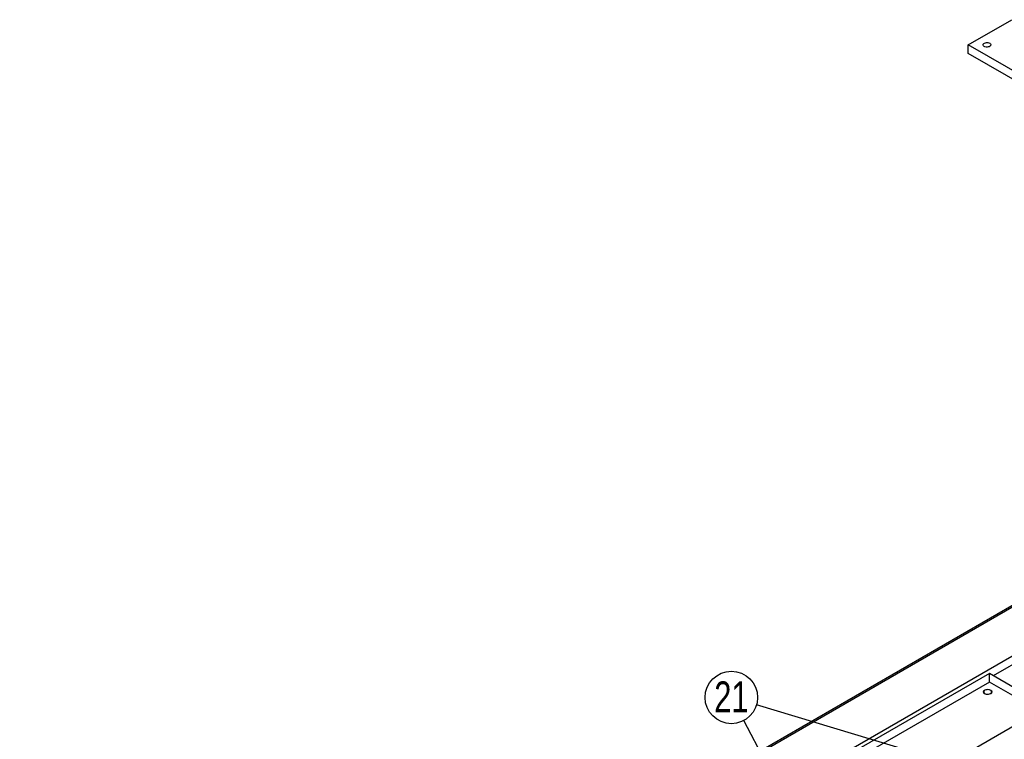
# Model space of a CAD drawing. Header units: millimetres. Extents: x 0 to 841, y 0 to 594.
# Tile 11 of 25: x 305 to 417, y 162 to 244. Entities that reach past the tile are written whole.
import ezdxf

# ---------------------------------------------------------------- set-up
doc = ezdxf.new("R2010")
doc.units = ezdxf.units.MM
doc.layers.add('NOTES', color=6, linetype='Continuous')
doc.layers.add('TRAIT-FINS', color=9, linetype='Continuous')
doc.layers.add('TRAIT-FORT', color=4, linetype='Continuous', lineweight=25)
doc.styles.add('SLDTEXTSTYLE0', font='TXT', dxfattribs={"width": 0.75})
doc.dimstyles.new('SLDDIMSTYLE0', dxfattribs={"dimtxt": 0.18, "dimasz": 1, "dimexe": 0, "dimexo": 0.0625, "dimgap": 0, "dimtad": 0, "dimtih": 1, "dimtoh": 1, "dimdec": 0, "dimrnd": 1e-09, "dimzin": 0, "dimdsep": 46, "dimtxsty": 'Standard', "dimblk1": 'DOT', "dimblk2": 'DOT', "dimsah": 1, "dimcen": 0.09, "dimadec": 0, "dimazin": 0, "dimtfac": 1, "dimtdec": 0, "dimtofl": 0, "dimtmove": 0, "dimatfit": 3, "dimldrblk": 'DOT', "dimfxl": 1, "dimfrac": 2, "dimtolj": 1, "dimtzin": 0, "dimarcsym": 0})

# ---------------------------------------------------------------- blocks, each defined once
blk = doc.blocks.new('SW_NOTE_37')
at = {"layer": 'NOTES', "color": 0}
blk.add_circle((-1.4, 2.63), 2.98, dxfattribs=at)
at = {"layer": 'NOTES', "color": 0, "insert": (-1.39, 4.45), "char_height": 3.5, "attachment_point": 2, "style": 'SLDTEXTSTYLE0'}
blk.add_mtext('21', dxfattribs=at)
blk = doc.blocks.new('_Dot')
at = {"color": 0, "linetype": 'ByBlock', "lineweight": -2}
blk.add_line((-0.5, 0), (-1, 0), dxfattribs=at)
at = {"color": 0, "linetype": 'ByBlock', "const_width": 0.5}
blk.add_lwpolyline([(-0.25, 0, 1), (0.25, 0, 1)], format="xyb", close=True, dxfattribs=at)

msp = doc.modelspace()

# ---------------------------------------------------------------- linework, layer by layer
at = {"layer": 'TRAIT-FINS', "lineweight": 18, "flags": 128}
msp.add_lwpolyline([(414.547, 167.393), (414.438, 167.486), (414.4, 167.597), (414.438, 167.707), (414.547, 167.801), (414.709, 167.864), (414.9, 167.886), (415.092, 167.864), (415.254, 167.801), (415.362, 167.707), (415.4, 167.597), (415.362, 167.486), (415.254, 167.393), (415.092, 167.33), (414.9, 167.308), (414.709, 167.33), (414.547, 167.393)], dxfattribs=at)
at = {"layer": 'TRAIT-FORT', "lineweight": 25}
for p, q in [((412.69, 241.109), (417.64, 243.966)), ((423.297, 234.985), (412.69, 241.109)), ((412.69, 240.129), (412.69, 241.109)), ((423.297, 234.006), (412.69, 240.129)), ((441.417, 190.906), (304.945, 112.123)), ((441.417, 191.109), (305.194, 112.47)), ((432.012, 179.925), (362.857, 140.002)), ((432.861, 179.435), (415.537, 169.434)), ((415.112, 169.679), (399.556, 160.698)), ((415.112, 168.699), (415.112, 169.679)), ((420.769, 166.413), (415.112, 169.679)), ((415.112, 168.699), (399.556, 159.719)), ((420.769, 165.433), (415.112, 168.699)), ((405.213, 156.453), (420.769, 165.433))]:
    msp.add_line(p, q, dxfattribs=at)
at = {"layer": 'TRAIT-FORT', "lineweight": 25, "flags": 128}
for points in [[(415.13, 241.292), (415.206, 241.233), (415.251, 241.164), (415.26, 241.09), (415.233, 241.018), (415.172, 240.953), (415.081, 240.901), (414.969, 240.865), (414.844, 240.849), (414.716, 240.855), (414.596, 240.881), (414.493, 240.925), (414.416, 240.984), (414.372, 241.053), (414.363, 241.127), (414.39, 241.199), (414.451, 241.264), (414.542, 241.316), (414.654, 241.352), (414.779, 241.368), (414.907, 241.362), (415.027, 241.337), (415.13, 241.292)], [(414.582, 167.781), (414.505, 167.721), (414.46, 167.652), (414.451, 167.578), (414.479, 167.506), (414.54, 167.441), (414.631, 167.389), (414.743, 167.353), (414.868, 167.338), (414.996, 167.343), (415.116, 167.369), (415.218, 167.413), (415.295, 167.472), (415.34, 167.542), (415.349, 167.615), (415.322, 167.688), (415.26, 167.753), (415.17, 167.805), (415.057, 167.84), (414.932, 167.856), (414.805, 167.851), (414.685, 167.825), (414.582, 167.781)]]:
    msp.add_lwpolyline(points, dxfattribs=at)

# ---------------------------------------------------------------- block references
at = {"layer": 'NOTES'}
msp.add_blockref('SW_NOTE_37', (387.185, 164.338), dxfattribs=at)

# ---------------------------------------------------------------- leaders
for points in [[(406.211, 160.835), (388.643, 166.114)], [(393.06, 153.268), (387.185, 164.338)]]:
    msp.add_leader(points, dimstyle='SLDDIMSTYLE0', dxfattribs=at)

doc.saveas('drawing.dxf')
